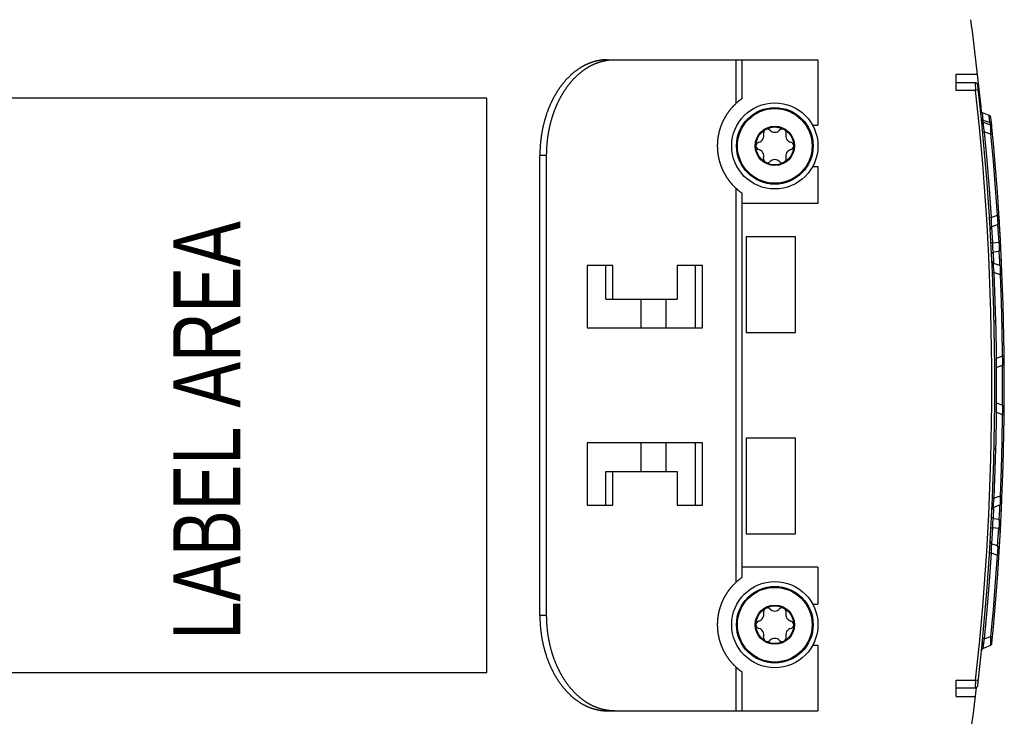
# Model space of a CAD drawing. Extents: x 0 to 841, y 0 to 594.
# Tile 4 of 66: x 362 to 413, y 95 to 131. Entities that reach past the tile are written whole.
import ezdxf

# ---------------------------------------------------------------- set-up
doc = ezdxf.new("R2010")
doc.units = 0
doc.header["$LTSCALE"] = 46.255
doc.layers.get('0').update_dxf_attribs({"linetype": 'CONTINUOUS'})
doc.styles.add('TEXTSTYLE_1', font='txt', dxfattribs={"width": 0.8})

msp = doc.modelspace()

# ---------------------------------------------------------------- linework, layer by layer
at = {"color": 7, "linetype": 'CONTINUOUS'}
for p, q in [((392.527, 129.373), (403.524, 129.373)), ((399.557, 129.373), (399.557, 127.333)), ((403.524, 129.373), (403.524, 125.948)), ((410.749, 128.623), (411.857, 128.623)), ((410.749, 127.773), (410.749, 128.623)), ((411.725, 128.173), (410.749, 128.173)), ((386.249, 127.373), (356.249, 127.373)), ((386.249, 97.373), (386.249, 127.373)), ((399.281, 127.115), (399.264, 127.101)), ((399.297, 127.129), (399.281, 127.115)), ((399.312, 127.142), (399.297, 127.129)), ((399.327, 127.155), (399.312, 127.142)), ((399.341, 127.167), (399.327, 127.155)), ((399.355, 127.179), (399.341, 127.167)), ((399.368, 127.19), (399.355, 127.179)), ((399.381, 127.201), (399.368, 127.19)), ((399.393, 127.211), (399.381, 127.201)), ((399.405, 127.22), (399.393, 127.211)), ((399.417, 127.229), (399.405, 127.22)), ((399.428, 127.238), (399.417, 127.229)), ((399.438, 127.246), (399.428, 127.238)), ((399.448, 127.254), (399.438, 127.246)), ((399.458, 127.261), (399.448, 127.254)), ((399.488, 127.283), (399.473, 127.273)), ((399.501, 127.293), (399.488, 127.283)), ((399.514, 127.303), (399.501, 127.293)), ((399.526, 127.311), (399.514, 127.303)), ((399.539, 127.321), (399.526, 127.311)), ((399.549, 127.328), (399.539, 127.321)), ((399.556, 127.332), (399.549, 127.328)), ((399.557, 127.333), (399.556, 127.332)), ((412.46, 126.465), (412.115, 126.591)), ((403.25, 125.948), (403.524, 125.948)), ((412.068, 126.207), (412.067, 126.217)), ((412.068, 126.212), (412.067, 126.217)), ((412.509, 125.966), (412.165, 126.091)), ((412.106, 125.805), (412.108, 125.803)), ((412.225, 125.615), (412.54, 125.501)), ((389.011, 100.344), (389.011, 124.373)), ((389.365, 100.344), (389.365, 124.373)), ((412.764, 124.088), (412.753, 124.223)), ((403.25, 123.798), (403.524, 123.798)), ((403.524, 123.798), (403.524, 121.873)), ((399.286, 122.626), (399.302, 122.612)), ((399.302, 122.612), (399.317, 122.599)), ((399.317, 122.599), (399.332, 122.587)), ((399.332, 122.587), (399.346, 122.575)), ((399.346, 122.575), (399.36, 122.563)), ((399.36, 122.563), (399.373, 122.552)), ((399.373, 122.552), (399.385, 122.542)), ((399.385, 122.542), (399.397, 122.532)), ((399.397, 122.532), (399.409, 122.523)), ((399.409, 122.523), (399.42, 122.514)), ((399.42, 122.514), (399.431, 122.505)), ((399.431, 122.505), (399.442, 122.497)), ((399.442, 122.497), (399.452, 122.49)), ((399.452, 122.49), (399.461, 122.482)), ((399.461, 122.482), (399.473, 122.473)), ((399.473, 122.473), (399.488, 122.463)), ((399.488, 122.463), (399.501, 122.453)), ((399.501, 122.453), (399.512, 122.445)), ((399.512, 122.445), (399.524, 122.436)), ((399.524, 122.436), (399.536, 122.427)), ((399.536, 122.427), (399.548, 122.419)), ((399.548, 122.419), (399.555, 122.414)), ((399.555, 122.414), (399.557, 122.413)), ((399.557, 122.413), (399.557, 122.413)), ((399.557, 122.413), (399.557, 102.333)), ((412.876, 122.66), (412.876, 122.671)), ((403.524, 121.873), (399.557, 121.873)), ((412.485, 121.021), (412.486, 121.023)), ((412.875, 121.236), (412.578, 121.128)), ((412.981, 121.116), (412.973, 121.242)), ((412.995, 120.901), (412.981, 121.116)), ((413.008, 120.676), (412.995, 120.901)), ((412.517, 120.512), (412.517, 120.514)), ((412.615, 120.661), (412.895, 120.763)), ((413.022, 120.441), (413.008, 120.68)), ((413.034, 120.217), (413.021, 120.456)), ((402.354, 120.133), (399.774, 120.133)), ((399.774, 120.133), (399.774, 115.133)), ((402.354, 115.133), (402.354, 120.133)), ((413.047, 119.987), (413.034, 120.228)), ((413.059, 119.768), (413.047, 119.998)), ((412.586, 119.213), (412.586, 119.213)), ((412.603, 118.869), (412.603, 118.873)), ((413.022, 118.622), (412.701, 118.739)), ((413.106, 118.819), (413.099, 118.963)), ((413.114, 118.644), (413.106, 118.819)), ((392.812, 118.623), (391.486, 118.623)), ((391.486, 118.623), (391.486, 115.373)), ((392.458, 116.873), (392.458, 118.623)), ((392.812, 116.873), (392.812, 118.623)), ((397.497, 118.623), (396.171, 118.623)), ((396.171, 118.623), (396.171, 116.873)), ((397.143, 115.373), (397.143, 118.623)), ((397.497, 115.373), (397.497, 118.623)), ((412.728, 118.266), (413.036, 118.154)), ((413.125, 118.392), (413.114, 118.644)), ((392.458, 116.873), (396.171, 116.873)), ((394.274, 116.873), (394.274, 115.373)), ((395.582, 116.873), (395.582, 115.373)), ((412.814, 115.698), (412.714, 115.698)), ((391.486, 115.373), (397.497, 115.373)), ((399.774, 115.133), (402.354, 115.133)), ((413.147, 113.889), (412.845, 113.779)), ((412.85, 113.309), (413.15, 113.418)), ((413.15, 111.328), (412.85, 111.437)), ((412.845, 110.967), (413.147, 110.857)), ((402.354, 109.613), (399.774, 109.613)), ((399.774, 109.613), (399.774, 104.613)), ((402.354, 104.613), (402.354, 109.613)), ((397.497, 109.373), (391.486, 109.373)), ((391.486, 109.373), (391.486, 106.123)), ((394.274, 109.373), (394.274, 107.873)), ((395.582, 109.373), (395.582, 107.873)), ((397.143, 106.123), (397.143, 109.373)), ((397.497, 106.123), (397.497, 109.373)), ((412.714, 109.048), (412.814, 109.048)), ((392.458, 107.873), (396.171, 107.873)), ((392.458, 106.123), (392.458, 107.873)), ((392.812, 106.123), (392.812, 107.873)), ((396.171, 107.873), (396.171, 106.123)), ((413.036, 106.592), (412.728, 106.48)), ((391.486, 106.123), (392.812, 106.123)), ((396.171, 106.123), (397.497, 106.123)), ((412.603, 105.877), (412.603, 105.873)), ((412.701, 106.007), (413.022, 106.124)), ((413.12, 106.258), (413.125, 106.354)), ((412.586, 105.533), (412.586, 105.533)), ((413.045, 104.724), (413.059, 104.978)), ((399.774, 104.613), (402.354, 104.613)), ((413.02, 104.271), (413.034, 104.517)), ((413.033, 104.511), (413.046, 104.747)), ((412.517, 104.234), (412.517, 104.231)), ((412.895, 103.983), (412.615, 104.085)), ((412.994, 103.833), (413.008, 104.066)), ((413.007, 104.053), (413.021, 104.29)), ((412.485, 103.725), (412.486, 103.723)), ((412.578, 103.618), (412.875, 103.51)), ((403.524, 102.873), (399.557, 102.873)), ((403.524, 102.873), (403.524, 100.948)), ((399.482, 102.279), (399.47, 102.271)), ((399.496, 102.289), (399.482, 102.279)), ((399.508, 102.298), (399.496, 102.289)), ((399.52, 102.307), (399.508, 102.298)), ((399.533, 102.316), (399.52, 102.307)), ((399.544, 102.324), (399.533, 102.316)), ((399.553, 102.33), (399.544, 102.324)), ((399.557, 102.333), (399.553, 102.33)), ((399.557, 102.333), (399.557, 102.333)), ((399.281, 102.115), (399.264, 102.101)), ((399.297, 102.129), (399.281, 102.115)), ((399.312, 102.142), (399.297, 102.129)), ((399.327, 102.155), (399.312, 102.142)), ((399.341, 102.167), (399.327, 102.155)), ((399.355, 102.179), (399.341, 102.167)), ((399.368, 102.19), (399.355, 102.179)), ((399.381, 102.201), (399.368, 102.19)), ((399.393, 102.211), (399.381, 102.201)), ((399.405, 102.22), (399.393, 102.211)), ((399.417, 102.229), (399.405, 102.22)), ((399.428, 102.238), (399.417, 102.229)), ((399.438, 102.246), (399.428, 102.238)), ((399.448, 102.254), (399.438, 102.246)), ((399.458, 102.261), (399.448, 102.254)), ((399.47, 102.271), (399.458, 102.261)), ((403.25, 100.948), (403.524, 100.948)), ((412.753, 100.523), (412.764, 100.658)), ((412.54, 99.245), (412.225, 99.131)), ((403.25, 98.798), (403.524, 98.798)), ((403.524, 98.798), (403.524, 95.373)), ((412.106, 98.941), (412.108, 98.943)), ((412.165, 98.655), (412.509, 98.78)), ((412.068, 98.534), (412.067, 98.529)), ((356.249, 97.373), (386.249, 97.373)), ((399.264, 97.645), (399.275, 97.636)), ((399.275, 97.636), (399.292, 97.621)), ((399.292, 97.621), (399.307, 97.608)), ((399.307, 97.608), (399.322, 97.595)), ((399.322, 97.595), (399.337, 97.583)), ((399.337, 97.583), (399.351, 97.571)), ((399.351, 97.571), (399.364, 97.56)), ((399.364, 97.56), (399.377, 97.549)), ((399.377, 97.549), (399.389, 97.539)), ((399.389, 97.539), (399.401, 97.529)), ((399.401, 97.529), (399.413, 97.52)), ((399.413, 97.52), (399.424, 97.511)), ((399.424, 97.511), (399.435, 97.503)), ((399.435, 97.503), (399.445, 97.495)), ((399.445, 97.495), (399.455, 97.487)), ((399.455, 97.487), (399.467, 97.478)), ((399.467, 97.478), (399.479, 97.469)), ((399.479, 97.469), (399.493, 97.459)), ((399.493, 97.459), (399.505, 97.45)), ((399.505, 97.45), (399.518, 97.44)), ((399.518, 97.44), (399.53, 97.432)), ((399.53, 97.432), (399.536, 97.427)), ((399.536, 97.427), (399.548, 97.419)), ((399.548, 97.419), (399.555, 97.414)), ((399.555, 97.414), (399.557, 97.413)), ((399.557, 97.413), (399.557, 97.413)), ((399.557, 97.413), (399.557, 95.373)), ((410.749, 96.123), (410.749, 96.973)), ((410.749, 96.573), (411.725, 96.573)), ((410.749, 96.123), (411.747, 96.123))]:
    msp.add_line(p, q, dxfattribs=at)
at = {"color": 9, "linetype": 'CONTINUOUS'}
for p, q in [((399.264, 127.101), (399.264, 129.373)), ((411.725, 128.173), (411.753, 127.773)), ((411.753, 127.773), (410.749, 127.773)), ((411.902, 127.79), (411.753, 127.773)), ((412.155, 126.194), (412.115, 126.591)), ((412.495, 126.102), (412.459, 126.465)), ((412.127, 125.606), (412.225, 125.615)), ((412.54, 125.501), (412.638, 125.51)), ((389.365, 124.373), (389.011, 124.373)), ((412.753, 124.223), (412.753, 124.223)), ((399.264, 102.101), (399.264, 122.645)), ((412.578, 121.128), (412.48, 121.122)), ((412.973, 121.243), (412.875, 121.236)), ((412.651, 119.797), (412.601, 120.652)), ((412.907, 120.771), (412.96, 119.837)), ((412.96, 119.837), (412.651, 119.797)), ((412.685, 119.342), (412.974, 119.377)), ((412.713, 118.734), (412.685, 119.342)), ((412.63, 118.262), (412.728, 118.266)), ((413.036, 118.154), (413.134, 118.158)), ((413.246, 113.89), (413.147, 113.889)), ((413.147, 110.857), (413.246, 110.856)), ((412.728, 106.48), (412.63, 106.484)), ((413.134, 106.588), (413.036, 106.592)), ((412.685, 105.404), (412.713, 106.011)), ((412.974, 105.369), (412.685, 105.404)), ((412.602, 104.093), (412.651, 104.949)), ((412.651, 104.949), (412.96, 104.909)), ((412.906, 103.976), (412.96, 104.909)), ((412.48, 103.624), (412.578, 103.618)), ((412.875, 103.51), (412.973, 103.503)), ((389.011, 100.373), (389.365, 100.373)), ((412.638, 99.236), (412.54, 99.245)), ((412.139, 99.139), (412.127, 99.14)), ((412.225, 99.131), (412.139, 99.139)), ((399.264, 95.373), (399.264, 97.645)), ((410.749, 96.973), (411.753, 96.973)), ((411.753, 96.973), (411.725, 96.573)), ((411.902, 96.956), (411.753, 96.973))]:
    msp.add_line(p, q, dxfattribs=at)
at = {"color": 7, "linetype": 'CONTINUOUS'}
for points in [[(392.527, 129.373), (392.506, 129.373), (392.486, 129.372), (392.466, 129.372), (392.446, 129.371), (392.426, 129.37), (392.406, 129.369), (392.385, 129.368), (392.365, 129.366), (392.345, 129.365), (392.325, 129.363), (392.305, 129.361), (392.285, 129.359), (392.264, 129.357), (392.244, 129.355), (392.224, 129.352), (392.204, 129.349), (392.184, 129.347), (392.164, 129.344), (392.144, 129.34), (392.124, 129.337), (392.104, 129.334), (392.084, 129.33), (392.064, 129.326), (392.044, 129.322), (392.024, 129.318), (392.004, 129.314), (391.984, 129.309), (391.964, 129.305), (391.944, 129.3), (391.924, 129.295), (391.904, 129.29), (391.884, 129.284), (391.865, 129.279), (391.845, 129.273), (391.825, 129.268), (391.805, 129.262), (391.785, 129.256), (391.766, 129.249), (391.746, 129.243), (391.726, 129.236), (391.707, 129.23), (391.687, 129.223), (391.668, 129.216), (391.648, 129.209), (391.629, 129.201), (391.609, 129.194), (391.59, 129.186), (391.57, 129.178), (391.551, 129.17), (391.531, 129.162), (391.512, 129.154), (391.493, 129.146), (391.474, 129.137), (391.454, 129.128), (391.435, 129.119), (391.416, 129.11), (391.397, 129.101), (391.378, 129.092), (391.359, 129.082), (391.34, 129.073), (391.321, 129.063), (391.302, 129.053), (391.283, 129.043), (391.264, 129.032), (391.245, 129.022), (391.227, 129.011), (391.208, 129.001), (391.189, 128.99), (391.171, 128.979), (391.152, 128.967), (391.133, 128.956), (391.115, 128.945), (391.097, 128.933), (391.078, 128.921), (391.06, 128.909), (391.042, 128.897), (391.023, 128.885), (391.005, 128.873), (390.987, 128.86), (390.969, 128.847), (390.951, 128.834), (390.933, 128.822), (390.915, 128.808), (390.897, 128.795), (390.879, 128.782), (390.861, 128.768), (390.844, 128.755), (390.826, 128.741), (390.808, 128.727), (390.791, 128.713), (390.773, 128.698), (390.756, 128.684), (390.738, 128.669), (390.721, 128.655), (390.704, 128.64), (390.687, 128.625), (390.67, 128.61), (390.652, 128.595), (390.635, 128.579), (390.618, 128.564), (390.602, 128.548), (390.585, 128.532), (390.568, 128.516), (390.551, 128.5), (390.535, 128.484), (390.518, 128.468), (390.502, 128.451), (390.485, 128.435), (390.469, 128.418), (390.452, 128.401), (390.436, 128.384), (390.42, 128.367), (390.404, 128.35), (390.388, 128.332), (390.372, 128.315), (390.356, 128.297), (390.34, 128.28), (390.325, 128.262), (390.309, 128.244), (390.293, 128.226), (390.278, 128.207), (390.262, 128.189), (390.247, 128.17), (390.232, 128.152), (390.216, 128.133), (390.201, 128.114), (390.186, 128.095), (390.171, 128.076), (390.156, 128.057), (390.141, 128.037), (390.127, 128.018), (390.112, 127.998), (390.097, 127.978), (390.083, 127.959), (390.068, 127.939), (390.054, 127.919), (390.04, 127.898), (390.026, 127.878), (390.011, 127.858), (389.997, 127.837), (389.983, 127.816), (389.97, 127.796), (389.956, 127.775), (389.942, 127.754), (389.928, 127.733), (389.915, 127.712), (389.902, 127.69), (389.888, 127.669), (389.875, 127.647), (389.862, 127.626), (389.849, 127.604), (389.836, 127.582), (389.823, 127.56), (389.81, 127.538), (389.797, 127.516), (389.784, 127.494), (389.772, 127.471), (389.759, 127.449), (389.747, 127.426), (389.735, 127.404), (389.723, 127.381), (389.71, 127.358), (389.698, 127.335), (389.687, 127.312), (389.675, 127.289), (389.663, 127.266), (389.651, 127.242), (389.64, 127.219), (389.628, 127.195), (389.617, 127.172), (389.606, 127.148), (389.595, 127.124), (389.584, 127.1), (389.573, 127.076), (389.562, 127.052), (389.551, 127.028), (389.54, 127.004), (389.53, 126.979), (389.519, 126.955), (389.509, 126.93), (389.499, 126.906), (389.488, 126.881), (389.478, 126.856), (389.468, 126.832), (389.458, 126.807), (389.449, 126.782), (389.439, 126.757), (389.429, 126.732), (389.42, 126.706), (389.411, 126.681), (389.401, 126.656), (389.392, 126.63), (389.383, 126.605), (389.374, 126.579), (389.365, 126.553), (389.356, 126.528), (389.348, 126.502), (389.339, 126.476), (389.331, 126.45)], [(391.413, 128.909), (391.432, 128.921), (391.45, 128.933), (391.469, 128.945), (391.487, 128.956), (391.506, 128.967), (391.524, 128.979), (391.543, 128.99), (391.561, 129.001), (391.58, 129.011), (391.599, 129.022), (391.618, 129.032), (391.637, 129.043), (391.655, 129.053), (391.674, 129.063), (391.693, 129.073), (391.712, 129.082), (391.731, 129.092), (391.75, 129.101), (391.77, 129.11), (391.789, 129.119), (391.808, 129.128), (391.827, 129.137), (391.846, 129.146), (391.866, 129.154), (391.885, 129.162), (391.904, 129.17), (391.924, 129.178), (391.943, 129.186), (391.963, 129.194), (391.982, 129.201), (392.002, 129.209), (392.021, 129.216), (392.041, 129.223), (392.06, 129.23), (392.08, 129.236), (392.1, 129.243), (392.119, 129.249), (392.139, 129.256), (392.159, 129.262), (392.179, 129.268), (392.198, 129.273), (392.218, 129.279), (392.238, 129.284), (392.258, 129.29), (392.278, 129.295), (392.298, 129.3), (392.317, 129.305), (392.337, 129.309), (392.357, 129.314), (392.377, 129.318), (392.397, 129.322), (392.417, 129.326), (392.437, 129.33), (392.457, 129.334), (392.477, 129.337), (392.497, 129.34), (392.517, 129.344), (392.538, 129.347), (392.558, 129.349), (392.578, 129.352), (392.598, 129.355), (392.618, 129.357), (392.638, 129.359), (392.658, 129.361), (392.678, 129.363), (392.699, 129.365), (392.719, 129.366), (392.739, 129.368), (392.759, 129.369), (392.779, 129.37), (392.799, 129.371), (392.82, 129.372), (392.84, 129.372), (392.86, 129.373), (392.88, 129.373)], [(389.365, 124.373), (389.365, 124.402), (389.365, 124.43), (389.365, 124.459), (389.366, 124.487), (389.366, 124.516), (389.367, 124.544), (389.368, 124.573), (389.369, 124.601), (389.37, 124.63), (389.371, 124.658), (389.372, 124.687), (389.373, 124.715), (389.375, 124.744), (389.376, 124.772), (389.378, 124.801), (389.38, 124.829), (389.382, 124.858), (389.384, 124.886), (389.386, 124.915), (389.388, 124.943), (389.39, 124.971), (389.393, 125), (389.395, 125.028), (389.398, 125.056), (389.401, 125.085), (389.404, 125.113), (389.407, 125.141), (389.41, 125.169), (389.413, 125.197), (389.417, 125.226), (389.42, 125.254), (389.424, 125.282), (389.428, 125.31), (389.431, 125.338), (389.435, 125.366), (389.439, 125.394), (389.444, 125.422), (389.448, 125.45), (389.452, 125.478), (389.457, 125.505), (389.461, 125.533), (389.466, 125.561), (389.471, 125.589), (389.476, 125.616), (389.481, 125.644), (389.486, 125.672), (389.492, 125.699), (389.497, 125.727), (389.502, 125.754), (389.508, 125.782), (389.514, 125.809), (389.52, 125.836), (389.526, 125.864), (389.532, 125.891), (389.538, 125.918), (389.544, 125.945), (389.551, 125.972), (389.557, 125.999), (389.564, 126.026), (389.571, 126.053), (389.577, 126.08), (389.584, 126.107), (389.591, 126.134), (389.599, 126.16), (389.606, 126.187), (389.613, 126.214), (389.621, 126.24), (389.628, 126.267), (389.636, 126.293), (389.644, 126.319), (389.652, 126.346), (389.66, 126.372), (389.668, 126.398), (389.676, 126.424), (389.684, 126.45), (389.693, 126.476), (389.701, 126.502), (389.71, 126.528), (389.719, 126.553), (389.728, 126.579), (389.737, 126.605), (389.746, 126.63), (389.755, 126.656), (389.764, 126.681), (389.773, 126.706), (389.783, 126.732), (389.793, 126.757), (389.802, 126.782), (389.812, 126.807), (389.822, 126.832), (389.832, 126.856), (389.842, 126.881), (389.852, 126.906), (389.862, 126.93), (389.873, 126.955), (389.883, 126.979), (389.894, 127.004), (389.905, 127.028), (389.915, 127.052), (389.926, 127.076), (389.937, 127.1), (389.948, 127.124), (389.959, 127.148), (389.971, 127.172), (389.982, 127.195), (389.993, 127.219), (390.005, 127.242), (390.017, 127.266), (390.028, 127.289), (390.04, 127.312), (390.052, 127.335), (390.064, 127.358), (390.076, 127.381), (390.088, 127.404), (390.101, 127.426), (390.113, 127.449), (390.125, 127.471), (390.138, 127.494), (390.151, 127.516), (390.163, 127.538), (390.176, 127.56), (390.189, 127.582), (390.202, 127.604), (390.215, 127.626), (390.228, 127.647), (390.242, 127.669), (390.255, 127.69), (390.269, 127.712), (390.282, 127.733), (390.296, 127.754), (390.309, 127.775), (390.323, 127.796), (390.337, 127.816), (390.351, 127.837), (390.365, 127.858), (390.379, 127.878), (390.393, 127.898), (390.408, 127.919), (390.422, 127.939), (390.436, 127.959), (390.451, 127.978), (390.466, 127.998), (390.48, 128.018), (390.495, 128.037), (390.51, 128.057), (390.525, 128.076), (390.54, 128.095), (390.555, 128.114), (390.57, 128.133), (390.585, 128.152), (390.6, 128.17), (390.616, 128.189), (390.631, 128.207), (390.647, 128.226), (390.662, 128.244), (390.678, 128.262), (390.694, 128.28), (390.71, 128.297), (390.726, 128.315), (390.741, 128.332), (390.757, 128.35), (390.774, 128.367), (390.79, 128.384), (390.806, 128.401), (390.822, 128.418), (390.839, 128.435), (390.855, 128.451), (390.872, 128.468), (390.888, 128.484), (390.905, 128.5), (390.922, 128.516), (390.938, 128.532), (390.955, 128.548), (390.972, 128.564), (390.989, 128.579), (391.006, 128.595), (391.023, 128.61), (391.04, 128.625), (391.057, 128.64), (391.075, 128.655), (391.092, 128.669), (391.109, 128.684), (391.127, 128.698), (391.144, 128.713), (391.162, 128.727), (391.179, 128.741), (391.197, 128.755), (391.215, 128.768), (391.233, 128.782), (391.251, 128.795), (391.268, 128.808), (391.286, 128.822), (391.304, 128.834), (391.322, 128.847), (391.34, 128.86), (391.359, 128.873), (391.377, 128.885), (391.395, 128.897), (391.413, 128.909)], [(399.264, 127.101), (399.247, 127.085), (399.231, 127.069), (399.215, 127.054), (399.199, 127.039), (399.183, 127.023), (399.167, 127.008), (399.152, 126.993), (399.138, 126.978), (399.123, 126.963), (399.109, 126.949), (399.095, 126.934), (399.081, 126.919), (399.067, 126.905), (399.054, 126.89), (399.041, 126.876), (399.028, 126.862), (399.016, 126.848), (399.003, 126.833), (398.991, 126.819), (398.979, 126.805), (398.967, 126.791), (398.956, 126.777), (398.944, 126.764), (398.933, 126.75), (398.922, 126.736), (398.911, 126.722), (398.9, 126.708), (398.89, 126.694), (398.879, 126.68), (398.868, 126.666), (398.858, 126.652), (398.847, 126.637), (398.837, 126.623), (398.827, 126.609), (398.817, 126.594), (398.807, 126.58), (398.797, 126.565), (398.787, 126.551), (398.777, 126.536), (398.767, 126.522), (398.758, 126.507), (398.748, 126.492), (398.739, 126.477), (398.729, 126.463), (398.72, 126.448), (398.711, 126.433), (398.702, 126.418), (398.693, 126.403), (398.684, 126.388), (398.675, 126.373), (398.667, 126.358), (398.658, 126.342), (398.65, 126.327), (398.642, 126.312), (398.633, 126.297), (398.625, 126.282), (398.617, 126.267), (398.61, 126.252), (398.602, 126.237), (398.594, 126.222), (398.587, 126.207), (398.579, 126.192), (398.572, 126.177), (398.565, 126.162), (398.558, 126.147), (398.551, 126.132), (398.544, 126.117), (398.537, 126.101), (398.53, 126.086), (398.523, 126.071), (398.517, 126.056), (398.511, 126.041), (398.504, 126.026), (398.498, 126.011), (398.492, 125.996), (398.486, 125.981), (398.48, 125.966), (398.474, 125.951), (398.468, 125.936), (398.463, 125.921), (398.457, 125.906), (398.452, 125.891), (398.446, 125.876), (398.441, 125.86), (398.436, 125.845), (398.431, 125.83), (398.426, 125.815), (398.421, 125.8), (398.416, 125.785), (398.411, 125.77), (398.406, 125.755), (398.402, 125.74), (398.397, 125.725), (398.393, 125.71), (398.389, 125.695), (398.384, 125.68), (398.38, 125.665), (398.376, 125.65), (398.372, 125.635), (398.368, 125.62), (398.364, 125.605), (398.361, 125.59), (398.357, 125.574), (398.353, 125.559), (398.35, 125.544), (398.346, 125.529), (398.343, 125.514), (398.34, 125.499), (398.337, 125.484), (398.334, 125.469), (398.331, 125.454), (398.328, 125.439), (398.325, 125.424), (398.322, 125.409), (398.319, 125.394), (398.317, 125.379), (398.314, 125.364), (398.312, 125.348), (398.309, 125.333), (398.307, 125.318), (398.305, 125.303), (398.303, 125.288), (398.3, 125.273), (398.298, 125.257), (398.297, 125.242), (398.295, 125.227), (398.293, 125.212), (398.291, 125.197), (398.29, 125.182), (398.288, 125.167), (398.287, 125.152), (398.285, 125.137), (398.284, 125.122), (398.283, 125.107), (398.282, 125.092), (398.281, 125.078), (398.28, 125.063), (398.279, 125.048), (398.278, 125.033), (398.277, 125.019), (398.276, 125.004), (398.276, 124.989), (398.275, 124.975), (398.275, 124.96), (398.275, 124.946), (398.274, 124.931), (398.274, 124.916), (398.274, 124.902), (398.274, 124.887), (398.274, 124.859)], [(399.473, 127.273), (399.47, 127.271), (399.458, 127.261)], [(389.331, 126.45), (389.322, 126.424), (389.314, 126.398), (389.306, 126.372), (389.298, 126.346), (389.29, 126.319), (389.282, 126.293), (389.275, 126.267), (389.267, 126.24), (389.26, 126.214), (389.252, 126.187), (389.245, 126.16), (389.238, 126.134), (389.231, 126.107), (389.224, 126.08), (389.217, 126.053), (389.21, 126.026), (389.204, 125.999), (389.197, 125.972), (389.191, 125.945), (389.184, 125.918), (389.178, 125.891), (389.172, 125.864), (389.166, 125.836), (389.16, 125.809), (389.155, 125.782), (389.149, 125.754), (389.143, 125.727), (389.138, 125.699), (389.133, 125.672), (389.127, 125.644), (389.122, 125.616), (389.117, 125.589), (389.113, 125.561), (389.108, 125.533), (389.103, 125.505), (389.099, 125.478), (389.094, 125.45), (389.09, 125.422), (389.086, 125.394), (389.082, 125.366), (389.078, 125.338), (389.074, 125.31), (389.07, 125.282), (389.067, 125.254), (389.063, 125.226), (389.06, 125.197), (389.056, 125.169), (389.053, 125.141), (389.05, 125.113), (389.047, 125.085), (389.045, 125.056), (389.042, 125.028), (389.039, 125), (389.037, 124.971), (389.034, 124.943), (389.032, 124.915), (389.03, 124.886), (389.028, 124.858), (389.026, 124.829), (389.024, 124.801), (389.023, 124.772), (389.021, 124.744), (389.02, 124.715), (389.018, 124.687), (389.017, 124.658), (389.016, 124.63), (389.015, 124.601), (389.014, 124.573), (389.013, 124.544), (389.013, 124.516), (389.012, 124.487), (389.012, 124.459), (389.012, 124.43), (389.011, 124.402), (389.011, 124.373)], [(412.115, 126.591), (412.109, 126.593), (412.1, 126.597), (412.092, 126.601), (412.084, 126.606), (412.076, 126.612), (412.069, 126.618), (412.061, 126.624), (412.055, 126.631), (412.049, 126.638), (412.043, 126.646), (412.038, 126.654), (412.033, 126.662), (412.029, 126.671), (412.025, 126.679), (412.022, 126.688), (412.02, 126.698), (412.018, 126.707), (412.017, 126.716)], [(412.557, 126.339), (412.556, 126.349), (412.554, 126.358), (412.552, 126.367), (412.549, 126.376), (412.545, 126.385), (412.541, 126.394), (412.536, 126.402), (412.531, 126.41), (412.526, 126.418), (412.519, 126.425), (412.513, 126.432), (412.506, 126.438), (412.498, 126.444), (412.49, 126.45), (412.482, 126.455), (412.474, 126.459), (412.465, 126.463), (412.459, 126.465)], [(412.083, 126.162), (412.079, 126.171), (412.076, 126.18), (412.073, 126.189), (412.07, 126.198), (412.068, 126.207)], [(412.119, 126.118), (412.112, 126.124), (412.105, 126.131), (412.099, 126.138), (412.093, 126.146), (412.088, 126.154), (412.083, 126.162)], [(412.165, 126.091), (412.159, 126.093), (412.15, 126.097), (412.142, 126.101), (412.134, 126.106), (412.126, 126.112), (412.119, 126.118)], [(412.578, 121.128), (412.476, 122.625), (412.359, 124.121), (412.225, 125.615)], [(398.274, 124.859), (398.274, 124.844), (398.274, 124.83), (398.274, 124.815), (398.275, 124.8), (398.275, 124.786), (398.275, 124.771), (398.276, 124.757), (398.276, 124.742), (398.277, 124.727), (398.278, 124.713), (398.279, 124.698), (398.28, 124.683), (398.281, 124.668), (398.282, 124.654), (398.283, 124.639), (398.284, 124.624), (398.285, 124.609), (398.287, 124.594), (398.288, 124.579), (398.29, 124.564), (398.291, 124.549), (398.293, 124.534), (398.295, 124.519), (398.297, 124.504), (398.298, 124.489), (398.3, 124.473), (398.303, 124.458), (398.305, 124.443), (398.307, 124.428), (398.309, 124.413), (398.312, 124.398), (398.314, 124.382), (398.317, 124.367), (398.319, 124.352), (398.322, 124.337), (398.325, 124.322), (398.328, 124.307), (398.331, 124.292), (398.334, 124.277), (398.337, 124.262), (398.34, 124.247), (398.343, 124.232), (398.346, 124.217), (398.35, 124.202), (398.353, 124.187), (398.357, 124.172), (398.361, 124.156), (398.364, 124.141), (398.368, 124.126), (398.372, 124.111), (398.376, 124.096), (398.38, 124.081), (398.384, 124.066), (398.389, 124.051), (398.393, 124.036), (398.397, 124.021), (398.402, 124.006), (398.406, 123.991), (398.411, 123.976), (398.416, 123.961), (398.421, 123.946), (398.426, 123.931), (398.431, 123.916), (398.436, 123.901), (398.441, 123.886), (398.446, 123.87), (398.452, 123.855), (398.457, 123.84), (398.463, 123.825), (398.468, 123.81), (398.474, 123.795), (398.48, 123.78), (398.486, 123.765), (398.492, 123.75), (398.498, 123.735), (398.504, 123.72), (398.511, 123.705), (398.517, 123.69), (398.523, 123.675), (398.53, 123.66), (398.537, 123.645), (398.544, 123.629), (398.551, 123.614), (398.558, 123.599), (398.565, 123.584), (398.572, 123.569), (398.579, 123.554), (398.587, 123.539), (398.594, 123.524), (398.602, 123.509), (398.61, 123.494), (398.617, 123.479), (398.625, 123.464), (398.633, 123.449), (398.642, 123.434), (398.65, 123.419), (398.658, 123.403), (398.667, 123.388), (398.675, 123.373), (398.684, 123.358), (398.693, 123.343), (398.702, 123.328), (398.711, 123.313), (398.72, 123.298), (398.729, 123.283), (398.739, 123.269), (398.748, 123.254), (398.758, 123.239), (398.767, 123.224), (398.777, 123.21), (398.787, 123.195), (398.797, 123.181), (398.807, 123.166), (398.817, 123.152), (398.827, 123.137), (398.837, 123.123), (398.847, 123.109), (398.858, 123.094), (398.868, 123.08), (398.879, 123.066), (398.89, 123.052), (398.9, 123.038), (398.911, 123.024), (398.922, 123.01), (398.933, 122.996), (398.944, 122.982), (398.956, 122.968), (398.967, 122.955), (398.979, 122.941), (398.991, 122.927), (399.003, 122.913), (399.016, 122.898), (399.028, 122.884), (399.041, 122.87), (399.054, 122.856), (399.067, 122.841), (399.081, 122.827), (399.095, 122.812), (399.109, 122.797), (399.123, 122.783), (399.138, 122.768), (399.152, 122.753), (399.167, 122.738), (399.183, 122.723), (399.199, 122.707), (399.215, 122.692), (399.231, 122.677), (399.247, 122.661), (399.264, 122.645)], [(399.264, 122.645), (399.27, 122.64), (399.286, 122.626)], [(412.62, 118.81), (412.616, 118.818), (412.612, 118.827), (412.609, 118.836), (412.607, 118.845), (412.605, 118.854), (412.603, 118.863)], [(412.655, 118.766), (412.648, 118.772), (412.642, 118.779), (412.635, 118.786), (412.63, 118.793), (412.625, 118.801), (412.62, 118.81)], [(412.701, 118.739), (412.695, 118.741), (412.687, 118.745), (412.678, 118.749), (412.67, 118.754), (412.663, 118.76), (412.655, 118.766)], [(412.811, 115.698), (412.783, 116.771), (412.728, 118.266)], [(412.728, 106.48), (412.783, 107.975), (412.811, 109.048)], [(412.603, 105.873), (412.603, 105.883), (412.605, 105.892), (412.607, 105.901), (412.609, 105.91), (412.612, 105.919), (412.616, 105.928)], [(412.616, 105.928), (412.62, 105.936), (412.625, 105.945), (412.63, 105.952), (412.635, 105.96), (412.642, 105.967), (412.648, 105.974)], [(412.648, 105.974), (412.655, 105.98), (412.663, 105.986), (412.67, 105.992), (412.678, 105.997), (412.687, 106.001), (412.695, 106.005), (412.701, 106.007)], [(413.099, 105.783), (413.106, 105.927), (413.114, 106.102), (413.12, 106.258)], [(412.225, 99.131), (412.359, 100.625), (412.476, 102.121), (412.578, 103.618)], [(399.264, 102.101), (399.247, 102.085), (399.231, 102.069), (399.215, 102.054), (399.199, 102.039), (399.183, 102.023), (399.167, 102.008), (399.152, 101.993), (399.138, 101.978), (399.123, 101.963), (399.109, 101.949), (399.095, 101.934), (399.081, 101.919), (399.067, 101.905), (399.054, 101.89), (399.041, 101.876), (399.028, 101.862), (399.016, 101.848), (399.003, 101.833), (398.991, 101.819), (398.979, 101.805), (398.967, 101.791), (398.956, 101.777), (398.944, 101.764), (398.933, 101.75), (398.922, 101.736), (398.911, 101.722), (398.9, 101.708), (398.89, 101.694), (398.879, 101.68), (398.868, 101.666), (398.858, 101.652), (398.847, 101.637), (398.837, 101.623), (398.827, 101.609), (398.817, 101.594), (398.807, 101.58), (398.797, 101.565), (398.787, 101.551), (398.777, 101.536), (398.767, 101.522), (398.758, 101.507), (398.748, 101.492), (398.739, 101.477), (398.729, 101.463), (398.72, 101.448), (398.711, 101.433), (398.702, 101.418), (398.693, 101.403), (398.684, 101.388), (398.675, 101.373), (398.667, 101.358), (398.658, 101.342), (398.65, 101.327), (398.642, 101.312), (398.633, 101.297), (398.625, 101.282), (398.617, 101.267), (398.61, 101.252), (398.602, 101.237), (398.594, 101.222), (398.587, 101.207), (398.579, 101.192), (398.572, 101.177), (398.565, 101.162), (398.558, 101.147), (398.551, 101.132), (398.544, 101.117), (398.537, 101.101), (398.53, 101.086), (398.523, 101.071), (398.517, 101.056), (398.511, 101.041), (398.504, 101.026), (398.498, 101.011), (398.492, 100.996), (398.486, 100.981), (398.48, 100.966), (398.474, 100.951), (398.468, 100.936), (398.463, 100.921), (398.457, 100.906), (398.452, 100.891), (398.446, 100.876), (398.441, 100.86), (398.436, 100.845), (398.431, 100.83), (398.426, 100.815), (398.421, 100.8), (398.416, 100.785), (398.411, 100.77), (398.406, 100.755), (398.402, 100.74), (398.397, 100.725), (398.393, 100.71), (398.389, 100.695), (398.384, 100.68), (398.38, 100.665), (398.376, 100.65), (398.372, 100.635), (398.368, 100.62), (398.364, 100.605), (398.361, 100.59), (398.357, 100.574), (398.353, 100.559), (398.35, 100.544), (398.346, 100.529), (398.343, 100.514), (398.34, 100.499), (398.337, 100.484), (398.334, 100.469), (398.331, 100.454), (398.328, 100.439), (398.325, 100.424), (398.322, 100.409), (398.319, 100.394), (398.317, 100.379), (398.314, 100.364), (398.312, 100.348), (398.309, 100.333), (398.307, 100.318), (398.305, 100.303), (398.303, 100.288), (398.3, 100.273), (398.298, 100.257), (398.297, 100.242), (398.295, 100.227), (398.293, 100.212), (398.291, 100.197), (398.29, 100.182), (398.288, 100.167), (398.287, 100.152), (398.285, 100.137), (398.284, 100.122), (398.283, 100.107), (398.282, 100.092), (398.281, 100.078), (398.28, 100.063), (398.279, 100.048), (398.278, 100.033), (398.277, 100.019), (398.276, 100.004), (398.276, 99.989), (398.275, 99.975), (398.275, 99.96), (398.275, 99.946), (398.274, 99.931), (398.274, 99.916), (398.274, 99.902), (398.274, 99.887), (398.274, 99.859)], [(389.011, 100.344), (389.012, 100.316), (389.012, 100.287), (389.012, 100.259), (389.013, 100.23), (389.013, 100.202), (389.014, 100.173), (389.015, 100.145), (389.016, 100.116), (389.017, 100.088), (389.018, 100.059), (389.02, 100.031), (389.021, 100.002), (389.023, 99.974), (389.024, 99.945), (389.026, 99.917), (389.028, 99.888), (389.03, 99.86), (389.032, 99.831), (389.034, 99.803), (389.037, 99.775), (389.039, 99.746), (389.042, 99.718), (389.045, 99.69), (389.047, 99.661), (389.05, 99.633), (389.053, 99.605), (389.056, 99.577), (389.06, 99.549), (389.063, 99.52), (389.067, 99.492), (389.07, 99.464), (389.074, 99.436), (389.078, 99.408), (389.082, 99.38), (389.086, 99.352), (389.09, 99.324), (389.094, 99.296), (389.099, 99.268), (389.103, 99.241), (389.108, 99.213), (389.113, 99.185), (389.117, 99.157), (389.122, 99.13), (389.127, 99.102), (389.133, 99.074), (389.138, 99.047), (389.143, 99.019), (389.149, 98.992), (389.155, 98.964), (389.16, 98.937), (389.166, 98.91), (389.172, 98.882), (389.178, 98.855), (389.184, 98.828), (389.191, 98.801), (389.197, 98.774), (389.204, 98.747), (389.21, 98.72), (389.217, 98.693), (389.224, 98.666), (389.231, 98.639), (389.238, 98.612), (389.245, 98.586), (389.252, 98.559), (389.26, 98.532), (389.267, 98.506), (389.275, 98.479), (389.282, 98.453), (389.29, 98.427), (389.298, 98.4), (389.306, 98.374), (389.314, 98.348), (389.322, 98.322), (389.331, 98.296), (389.339, 98.27), (389.348, 98.244), (389.356, 98.218), (389.365, 98.193), (389.374, 98.167), (389.383, 98.141), (389.392, 98.116), (389.401, 98.09), (389.411, 98.065), (389.42, 98.04), (389.429, 98.014), (389.439, 97.989), (389.449, 97.964), (389.458, 97.939), (389.468, 97.914), (389.478, 97.889), (389.488, 97.865), (389.499, 97.84), (389.509, 97.815), (389.519, 97.791), (389.53, 97.767), (389.54, 97.742), (389.551, 97.718), (389.562, 97.694), (389.573, 97.67), (389.584, 97.646), (389.595, 97.622), (389.606, 97.598), (389.617, 97.574), (389.628, 97.551), (389.64, 97.527), (389.651, 97.504), (389.663, 97.48), (389.675, 97.457), (389.687, 97.434), (389.698, 97.411), (389.71, 97.388), (389.723, 97.365), (389.735, 97.342), (389.747, 97.32), (389.759, 97.297), (389.772, 97.275), (389.784, 97.252), (389.797, 97.23), (389.81, 97.208), (389.823, 97.186), (389.836, 97.164), (389.849, 97.142), (389.862, 97.12), (389.875, 97.099), (389.888, 97.077), (389.902, 97.056), (389.915, 97.034), (389.928, 97.013), (389.942, 96.992), (389.956, 96.971), (389.97, 96.95), (389.983, 96.929), (389.997, 96.909), (390.011, 96.888), (390.026, 96.868), (390.04, 96.848), (390.054, 96.827), (390.068, 96.807), (390.083, 96.787), (390.097, 96.767), (390.112, 96.748), (390.127, 96.728), (390.141, 96.709), (390.156, 96.689), (390.171, 96.67), (390.186, 96.651), (390.201, 96.632), (390.216, 96.613), (390.232, 96.594), (390.247, 96.576), (390.262, 96.557), (390.278, 96.539), (390.293, 96.52), (390.309, 96.502), (390.325, 96.484), (390.34, 96.466), (390.356, 96.449), (390.372, 96.431), (390.388, 96.413), (390.404, 96.396), (390.42, 96.379), (390.436, 96.362), (390.452, 96.345), (390.469, 96.328), (390.485, 96.311), (390.502, 96.295), (390.518, 96.278), (390.535, 96.262), (390.551, 96.246), (390.568, 96.23), (390.585, 96.214), (390.602, 96.198), (390.618, 96.182), (390.635, 96.167), (390.652, 96.151), (390.67, 96.136), (390.687, 96.121), (390.704, 96.106), (390.721, 96.091), (390.738, 96.077), (390.756, 96.062), (390.773, 96.048), (390.791, 96.033), (390.808, 96.019), (390.826, 96.005), (390.844, 95.991), (390.861, 95.978), (390.879, 95.964), (390.897, 95.951), (390.915, 95.938), (390.933, 95.924), (390.951, 95.911), (390.969, 95.899), (390.987, 95.886), (391.005, 95.873), (391.023, 95.861), (391.042, 95.849), (391.06, 95.837), (391.078, 95.825)], [(389.693, 98.27), (389.684, 98.296), (389.676, 98.322), (389.668, 98.348), (389.66, 98.374), (389.652, 98.4), (389.644, 98.427), (389.636, 98.453), (389.628, 98.479), (389.621, 98.506), (389.613, 98.532), (389.606, 98.559), (389.599, 98.586), (389.591, 98.612), (389.584, 98.639), (389.577, 98.666), (389.571, 98.693), (389.564, 98.72), (389.557, 98.747), (389.551, 98.774), (389.544, 98.801), (389.538, 98.828), (389.532, 98.855), (389.526, 98.882), (389.52, 98.91), (389.514, 98.937), (389.508, 98.964), (389.502, 98.992), (389.497, 99.019), (389.492, 99.047), (389.486, 99.074), (389.481, 99.102), (389.476, 99.13), (389.471, 99.157), (389.466, 99.185), (389.461, 99.213), (389.457, 99.241), (389.452, 99.268), (389.448, 99.296), (389.444, 99.324), (389.439, 99.352), (389.435, 99.38), (389.431, 99.408), (389.428, 99.436), (389.424, 99.464), (389.42, 99.492), (389.417, 99.52), (389.413, 99.549), (389.41, 99.577), (389.407, 99.605), (389.404, 99.633), (389.401, 99.661), (389.398, 99.69), (389.395, 99.718), (389.393, 99.746), (389.39, 99.775), (389.388, 99.803), (389.386, 99.831), (389.384, 99.86), (389.382, 99.888), (389.38, 99.917), (389.378, 99.945), (389.376, 99.974), (389.375, 100.002), (389.373, 100.031), (389.372, 100.059), (389.371, 100.088), (389.37, 100.116), (389.369, 100.145), (389.368, 100.173), (389.367, 100.202), (389.366, 100.23), (389.366, 100.259), (389.365, 100.287), (389.365, 100.316), (389.365, 100.344)], [(398.274, 99.859), (398.274, 99.844), (398.274, 99.83), (398.274, 99.815), (398.275, 99.8), (398.275, 99.786), (398.275, 99.771), (398.276, 99.757), (398.276, 99.742), (398.277, 99.727), (398.278, 99.713), (398.279, 99.698), (398.28, 99.683), (398.281, 99.668), (398.282, 99.654), (398.283, 99.639), (398.284, 99.624), (398.285, 99.609), (398.287, 99.594), (398.288, 99.579), (398.29, 99.564), (398.291, 99.549), (398.293, 99.534), (398.295, 99.519), (398.297, 99.504), (398.298, 99.489), (398.3, 99.473), (398.303, 99.458), (398.305, 99.443), (398.307, 99.428), (398.309, 99.413), (398.312, 99.398), (398.314, 99.382), (398.317, 99.367), (398.319, 99.352), (398.322, 99.337), (398.325, 99.322), (398.328, 99.307), (398.331, 99.292), (398.334, 99.277), (398.337, 99.262), (398.34, 99.247), (398.343, 99.232), (398.346, 99.217), (398.35, 99.202), (398.353, 99.187), (398.357, 99.172), (398.361, 99.156), (398.364, 99.141), (398.368, 99.126), (398.372, 99.111), (398.376, 99.096), (398.38, 99.081), (398.384, 99.066), (398.389, 99.051), (398.393, 99.036), (398.397, 99.021), (398.402, 99.006), (398.406, 98.991), (398.411, 98.976), (398.416, 98.961), (398.421, 98.946), (398.426, 98.931), (398.431, 98.916), (398.436, 98.901), (398.441, 98.886), (398.446, 98.87), (398.452, 98.855), (398.457, 98.84), (398.463, 98.825), (398.468, 98.81), (398.474, 98.795), (398.48, 98.78), (398.486, 98.765), (398.492, 98.75), (398.498, 98.735), (398.504, 98.72), (398.511, 98.705), (398.517, 98.69), (398.523, 98.675), (398.53, 98.66), (398.537, 98.645), (398.544, 98.629), (398.551, 98.614), (398.558, 98.599), (398.565, 98.584), (398.572, 98.569), (398.579, 98.554), (398.587, 98.539), (398.594, 98.524), (398.602, 98.509), (398.61, 98.494), (398.617, 98.479), (398.625, 98.464), (398.633, 98.449), (398.642, 98.434), (398.65, 98.419), (398.658, 98.403), (398.667, 98.388), (398.675, 98.373), (398.684, 98.358), (398.693, 98.343), (398.702, 98.328), (398.711, 98.313), (398.72, 98.298), (398.729, 98.283), (398.739, 98.269), (398.748, 98.254), (398.758, 98.239), (398.767, 98.224), (398.777, 98.21), (398.787, 98.195), (398.797, 98.181), (398.807, 98.166), (398.817, 98.152), (398.827, 98.137), (398.837, 98.123), (398.847, 98.109), (398.858, 98.094), (398.868, 98.08), (398.879, 98.066), (398.89, 98.052), (398.9, 98.038), (398.911, 98.024), (398.922, 98.01), (398.933, 97.996), (398.944, 97.982), (398.956, 97.968), (398.967, 97.955), (398.979, 97.941), (398.991, 97.927), (399.003, 97.913), (399.016, 97.898), (399.028, 97.884), (399.041, 97.87), (399.054, 97.856), (399.067, 97.841), (399.081, 97.827), (399.095, 97.812), (399.109, 97.797), (399.123, 97.783), (399.138, 97.768), (399.152, 97.753), (399.167, 97.738), (399.183, 97.723), (399.199, 97.707), (399.215, 97.692), (399.231, 97.677), (399.247, 97.661), (399.264, 97.645)], [(412.195, 98.955), (412.147, 98.927), (412.113, 98.883), (412.097, 98.829)], [(392.9, 95.373), (392.88, 95.373), (392.86, 95.373), (392.84, 95.374), (392.82, 95.374), (392.799, 95.375), (392.779, 95.376), (392.759, 95.377), (392.739, 95.378), (392.719, 95.38), (392.699, 95.381), (392.678, 95.383), (392.658, 95.385), (392.638, 95.387), (392.618, 95.389), (392.598, 95.391), (392.578, 95.394), (392.558, 95.397), (392.538, 95.399), (392.517, 95.402), (392.497, 95.406), (392.477, 95.409), (392.457, 95.412), (392.437, 95.416), (392.417, 95.42), (392.397, 95.424), (392.377, 95.428), (392.357, 95.432), (392.337, 95.437), (392.317, 95.441), (392.298, 95.446), (392.278, 95.451), (392.258, 95.456), (392.238, 95.462), (392.218, 95.467), (392.198, 95.473), (392.179, 95.478), (392.159, 95.484), (392.139, 95.49), (392.119, 95.497), (392.1, 95.503), (392.08, 95.509), (392.06, 95.516), (392.041, 95.523), (392.021, 95.53), (392.002, 95.537), (391.982, 95.545), (391.963, 95.552), (391.943, 95.56), (391.924, 95.568), (391.904, 95.576), (391.885, 95.584), (391.866, 95.592), (391.846, 95.6), (391.827, 95.609), (391.808, 95.618), (391.789, 95.627), (391.77, 95.636), (391.75, 95.645), (391.731, 95.654), (391.712, 95.664), (391.693, 95.673), (391.674, 95.683), (391.655, 95.693), (391.637, 95.703), (391.618, 95.714), (391.599, 95.724), (391.58, 95.735), (391.561, 95.745), (391.543, 95.756), (391.524, 95.767), (391.506, 95.779), (391.487, 95.79), (391.469, 95.801), (391.45, 95.813), (391.432, 95.825), (391.413, 95.837), (391.395, 95.849), (391.377, 95.861), (391.359, 95.873), (391.34, 95.886), (391.322, 95.899), (391.304, 95.911), (391.286, 95.924), (391.268, 95.938), (391.251, 95.951), (391.233, 95.964), (391.215, 95.978), (391.197, 95.991), (391.179, 96.005), (391.162, 96.019), (391.144, 96.033), (391.127, 96.048), (391.109, 96.062), (391.092, 96.077), (391.075, 96.091), (391.057, 96.106), (391.04, 96.121), (391.023, 96.136), (391.006, 96.151), (390.989, 96.167), (390.972, 96.182), (390.955, 96.198), (390.938, 96.214), (390.922, 96.23), (390.905, 96.246), (390.888, 96.262), (390.872, 96.278), (390.855, 96.295), (390.839, 96.311), (390.822, 96.328), (390.806, 96.345), (390.79, 96.362), (390.774, 96.379), (390.757, 96.396), (390.741, 96.413), (390.726, 96.431), (390.71, 96.449), (390.694, 96.466), (390.678, 96.484), (390.662, 96.502), (390.647, 96.52), (390.631, 96.539), (390.616, 96.557), (390.6, 96.576), (390.585, 96.594), (390.57, 96.613), (390.555, 96.632), (390.54, 96.651), (390.525, 96.67), (390.51, 96.689), (390.495, 96.709), (390.48, 96.728), (390.466, 96.748), (390.451, 96.767), (390.436, 96.787), (390.422, 96.807), (390.408, 96.827), (390.393, 96.848), (390.379, 96.868), (390.365, 96.888), (390.351, 96.909), (390.337, 96.929), (390.323, 96.95), (390.309, 96.971), (390.296, 96.992), (390.282, 97.013), (390.269, 97.034), (390.255, 97.056), (390.242, 97.077), (390.228, 97.099), (390.215, 97.12), (390.202, 97.142), (390.189, 97.164), (390.176, 97.186), (390.163, 97.208), (390.151, 97.23), (390.138, 97.252), (390.125, 97.275), (390.113, 97.297), (390.101, 97.32), (390.088, 97.342), (390.076, 97.365), (390.064, 97.388), (390.052, 97.411), (390.04, 97.434), (390.028, 97.457), (390.017, 97.48), (390.005, 97.504), (389.993, 97.527), (389.982, 97.551), (389.971, 97.574), (389.959, 97.598), (389.948, 97.622), (389.937, 97.646), (389.926, 97.67), (389.915, 97.694), (389.905, 97.718), (389.894, 97.742), (389.883, 97.767), (389.873, 97.791), (389.862, 97.815), (389.852, 97.84), (389.842, 97.865), (389.832, 97.889), (389.822, 97.914), (389.812, 97.939), (389.802, 97.964), (389.793, 97.989), (389.783, 98.014), (389.773, 98.04), (389.764, 98.065), (389.755, 98.09), (389.746, 98.116), (389.737, 98.141), (389.728, 98.167), (389.719, 98.193), (389.71, 98.218), (389.701, 98.244), (389.693, 98.27)], [(412.067, 98.529), (412.068, 98.539), (412.07, 98.548), (412.073, 98.557), (412.076, 98.566), (412.079, 98.575)], [(412.079, 98.575), (412.083, 98.584), (412.088, 98.592), (412.093, 98.6), (412.099, 98.608), (412.105, 98.615), (412.112, 98.622)], [(412.112, 98.622), (412.119, 98.628), (412.126, 98.634), (412.134, 98.64), (412.142, 98.645), (412.15, 98.649), (412.159, 98.653), (412.165, 98.655)], [(391.078, 95.825), (391.097, 95.813), (391.115, 95.801), (391.133, 95.79), (391.152, 95.779), (391.171, 95.767), (391.189, 95.756), (391.208, 95.745), (391.227, 95.735), (391.245, 95.724), (391.264, 95.714), (391.283, 95.703), (391.302, 95.693), (391.321, 95.683), (391.34, 95.673), (391.359, 95.664), (391.378, 95.654), (391.397, 95.645), (391.416, 95.636), (391.435, 95.627), (391.454, 95.618), (391.474, 95.609), (391.493, 95.6), (391.512, 95.592), (391.531, 95.584), (391.551, 95.576), (391.57, 95.568), (391.59, 95.56), (391.609, 95.552), (391.629, 95.545), (391.648, 95.537), (391.668, 95.53), (391.687, 95.523), (391.707, 95.516), (391.726, 95.509), (391.746, 95.503), (391.766, 95.497), (391.785, 95.49), (391.805, 95.484), (391.825, 95.478), (391.845, 95.473), (391.865, 95.467), (391.884, 95.462), (391.904, 95.456), (391.924, 95.451), (391.944, 95.446), (391.964, 95.441), (391.984, 95.437), (392.004, 95.432), (392.024, 95.428), (392.044, 95.424), (392.064, 95.42), (392.084, 95.416), (392.104, 95.412), (392.124, 95.409), (392.144, 95.406), (392.164, 95.402), (392.184, 95.399), (392.204, 95.397), (392.224, 95.394), (392.244, 95.391), (392.264, 95.389), (392.285, 95.387), (392.305, 95.385), (392.325, 95.383), (392.345, 95.381), (392.365, 95.38), (392.385, 95.378), (392.406, 95.377), (392.426, 95.376), (392.446, 95.375), (392.466, 95.374), (392.486, 95.374), (392.506, 95.373), (392.527, 95.373), (403.524, 95.373)]]:
    msp.add_lwpolyline(points, dxfattribs=at)
at = {"color": 9, "linetype": 'CONTINUOUS'}
for points in [[(412.155, 126.194), (412.107, 126.222), (412.073, 126.264), (412.057, 126.317)], [(412.154, 126.096), (412.151, 126.119), (412.15, 126.152), (412.151, 126.177), (412.155, 126.194)], [(412.495, 126.102), (412.382, 126.133), (412.268, 126.164), (412.155, 126.194)], [(412.225, 125.615), (412.206, 125.712), (412.191, 125.799), (412.178, 125.875), (412.169, 125.94), (412.162, 125.993), (412.158, 126.036), (412.157, 126.067), (412.16, 126.086), (412.165, 126.091)], [(412.593, 125.979), (412.577, 126.031), (412.543, 126.074), (412.495, 126.102)], [(412.495, 126.102), (412.511, 126.045), (412.52, 125.959)], [(412.509, 125.966), (412.521, 125.939), (412.53, 125.873), (412.537, 125.772), (412.54, 125.646), (412.54, 125.501)], [(412.54, 125.501), (412.666, 124.08), (412.778, 122.659), (412.875, 121.236)], [(412.615, 120.661), (412.602, 120.681), (412.591, 120.746), (412.583, 120.85), (412.579, 120.979), (412.578, 121.128)], [(412.875, 121.236), (412.893, 121.09), (412.904, 120.961), (412.909, 120.857), (412.906, 120.79), (412.895, 120.763)], [(412.651, 119.797), (412.601, 119.811), (412.567, 119.835), (412.553, 119.865)], [(412.685, 119.342), (412.668, 119.413), (412.656, 119.501), (412.649, 119.602), (412.648, 119.701), (412.651, 119.797)], [(413.059, 119.768), (413.046, 119.798), (413.011, 119.822), (412.96, 119.837)], [(412.96, 119.837), (412.978, 119.714), (412.986, 119.585), (412.985, 119.467), (412.974, 119.377)], [(412.586, 119.213), (412.597, 119.266), (412.631, 119.311), (412.685, 119.342)], [(412.974, 119.377), (413.027, 119.406), (413.062, 119.451), (413.072, 119.506)], [(412.974, 119.377), (413, 118.828), (413.01, 118.627)], [(412.728, 118.266), (412.708, 118.429), (412.696, 118.561), (412.69, 118.662), (412.692, 118.721), (412.701, 118.739)], [(413.022, 118.622), (413.033, 118.595), (413.041, 118.528), (413.044, 118.426), (413.042, 118.299), (413.036, 118.154)], [(413.036, 118.154), (413.087, 116.733), (413.124, 115.311), (413.147, 113.889)], [(413.147, 113.889), (413.159, 113.742), (413.166, 113.613), (413.166, 113.511), (413.161, 113.445), (413.15, 113.418)], [(413.151, 111.327), (413.155, 112.008), (413.155, 112.729), (413.151, 113.418)], [(413.15, 111.328), (413.161, 111.301), (413.166, 111.233), (413.165, 111.13), (413.159, 111.002), (413.147, 110.857)], [(413.147, 110.857), (413.124, 109.435), (413.087, 108.013), (413.036, 106.592)], [(412.701, 106.007), (412.692, 106.027), (412.69, 106.091), (412.696, 106.195), (412.709, 106.324), (412.728, 106.48)], [(413.036, 106.592), (413.042, 106.444), (413.044, 106.317), (413.041, 106.215), (413.033, 106.15), (413.022, 106.124)], [(413.01, 106.119), (413, 105.918), (412.974, 105.369)], [(412.685, 105.404), (412.632, 105.433), (412.597, 105.479), (412.586, 105.533)], [(412.651, 104.949), (412.647, 105.052), (412.649, 105.154), (412.657, 105.253), (412.668, 105.337), (412.685, 105.404)], [(412.974, 105.369), (412.985, 105.278), (412.986, 105.16), (412.978, 105.031), (412.96, 104.909)], [(413.072, 105.24), (413.062, 105.293), (413.028, 105.339), (412.974, 105.369)], [(412.553, 104.881), (412.566, 104.911), (412.6, 104.934), (412.651, 104.949)], [(412.96, 104.909), (413.01, 104.923), (413.045, 104.947), (413.059, 104.978)], [(412.578, 103.618), (412.579, 103.773), (412.583, 103.903), (412.591, 104.005), (412.602, 104.066), (412.615, 104.085)], [(412.895, 103.983), (412.906, 103.955), (412.909, 103.887), (412.904, 103.783), (412.893, 103.654), (412.875, 103.51)], [(412.875, 103.51), (412.778, 102.087), (412.666, 100.665), (412.54, 99.245)], [(412.54, 99.245), (412.54, 99.098), (412.537, 98.97), (412.53, 98.87), (412.52, 98.805), (412.509, 98.78)], [(412.165, 98.655), (412.16, 98.66), (412.157, 98.679), (412.158, 98.71), (412.162, 98.752), (412.169, 98.806), (412.178, 98.871), (412.191, 98.946), (412.206, 99.033), (412.225, 99.131)]]:
    msp.add_lwpolyline(points, dxfattribs=at)
at = {"color": 7, "linetype": 'CONTINUOUS'}
for centre, radius in [((401.274, 124.873), 2.25), ((401.274, 124.873), 2), ((401.274, 124.873), 1.025), ((401.274, 124.873), 0.988), ((401.274, 99.873), 2.25), ((401.274, 99.873), 2), ((401.274, 99.873), 1.025), ((401.274, 99.873), 0.988)]:
    msp.add_circle(centre, radius, dxfattribs=at)
at = {"color": 9, "linetype": 'CONTINUOUS'}
for centre in [(401.274, 124.873), (401.274, 99.873)]:
    msp.add_circle(centre, 1.949, dxfattribs=at)
at = {"color": 7, "linetype": 'CONTINUOUS'}
for centre, radius, start, end in [((272.749, 112.843), 140, 5.64682, 7.64299), ((411.725, 128.023), 0.15, 6.4286, 90), ((272.829, 112.373), 139.925, 353.57136, 6.42864), ((412.216, 126.232), 0.15, 187.5312, 250), ((412.457, 125.825), 0.15, 5.5029, 70), ((272.829, 112.373), 140.425, 5.50322, 5.70783), ((400.355, 125.403), 0.348, 283.6336, 16.3664), ((400.879, 125.557), 0.198, 43.6336, 196.3664), ((401.274, 125.934), 0.348, 223.6336, 316.3664), ((401.669, 125.557), 0.198, 343.6336, 136.3664), ((402.192, 125.403), 0.348, 163.6336, 256.3664), ((272.829, 112.373), 140.425, 354.49712, 5.50288), ((400.484, 124.873), 0.198, 103.6336, 256.3664), ((402.064, 124.873), 0.198, 283.6336, 76.3664), ((400.355, 124.343), 0.348, 343.6336, 76.3664), ((402.192, 124.343), 0.348, 103.6336, 196.3664), ((400.879, 124.189), 0.198, 163.6336, 316.3664), ((401.274, 123.812), 0.348, 43.6336, 136.3664), ((401.669, 124.189), 0.198, 223.6336, 16.3664), ((412.844, 120.904), 0.15, 290, 3.4867), ((412.667, 120.52), 0.15, 110, 183.3344), ((412.752, 118.88), 0.15, 184.3016, 250), ((412.971, 118.481), 0.15, 2.4957, 70), ((272.829, 112.373), 140.025, 358.63934, 1.36066), ((413.099, 113.559), 0.15, 290, 0.4845), ((413.099, 111.187), 0.15, 359.5155, 70), ((272.818, 112.373), 139.936, 357.72502, 358.03191), ((412.752, 105.866), 0.15, 110, 177.3375), ((412.971, 106.265), 0.15, 290, 357.5043), ((412.667, 104.226), 0.15, 176.6656, 250), ((412.844, 103.842), 0.15, 356.5133, 70), ((400.879, 100.557), 0.198, 43.6336, 196.3664), ((401.669, 100.557), 0.198, 343.6336, 136.3664), ((400.355, 100.403), 0.348, 283.6336, 16.3664), ((401.274, 100.934), 0.348, 223.6336, 316.3664), ((402.192, 100.403), 0.348, 163.6336, 256.3664), ((400.484, 99.873), 0.198, 103.6336, 256.3664), ((402.064, 99.873), 0.198, 283.6336, 76.3664), ((400.355, 99.343), 0.348, 343.6336, 76.3664), ((400.879, 99.189), 0.198, 163.6336, 316.3664), ((401.669, 99.189), 0.198, 223.6336, 16.3664), ((402.192, 99.343), 0.348, 103.6336, 196.3664), ((401.274, 98.812), 0.348, 43.6336, 136.3664), ((412.457, 98.921), 0.15, 290, 354.4971), ((412.216, 98.514), 0.15, 110, 174.322), ((411.725, 96.723), 0.15, 270, 353.5714), ((272.749, 112.843), 140, 352.35701, 353.33486)]:
    msp.add_arc(centre, radius, start, end, dxfattribs=at)
at = {"color": 9, "linetype": 'CONTINUOUS'}
msp.add_arc((272.829, 112.373), 139.775, 353.67448, 6.32552, dxfattribs=at)

# ---------------------------------------------------------------- texts
at = {"color": 5, "linetype": 'CONTINUOUS', "style": 'TEXTSTYLE_1', "width": 0.763333}
msp.add_text('LABEL AREA', height=3.5, rotation=90, dxfattribs=at).set_placement((373.372, 99.095))

doc.saveas('drawing.dxf')
